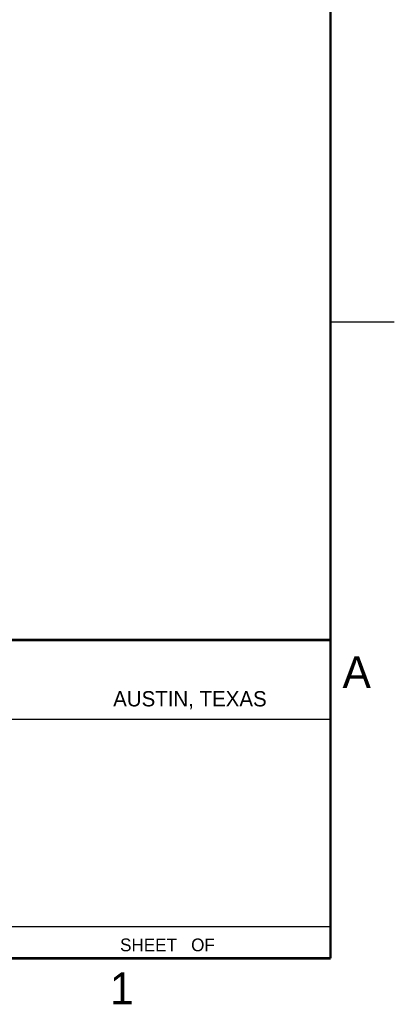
# Model space of a CAD drawing. Header units: inches. Extents: x 0 to 34, y 0 to 22.
# Tile 20 of 32: x 31.1 to 34, y 0.1 to 7.9. Entities that reach past the tile are written whole.
import ezdxf

# ---------------------------------------------------------------- set-up
doc = ezdxf.new("R2010")
doc.units = ezdxf.units.IN
doc.header["$LTSCALE"] = 1.87
doc.header["$MEASUREMENT"] = 0
doc.layers.get('0').update_dxf_attribs({"linetype": 'CONTINUOUS'})
doc.styles.add('TEXTSTYLE_2', font='txt')

msp = doc.modelspace()

# ---------------------------------------------------------------- linework, layer by layer
at = {"color": 2, "linetype": 'CONTINUOUS'}
for p, q in [((33.5, 5.5), (34, 5.5)), ((28.7231, 2.38), (33.5, 2.38)), ((28.38, 0.75), (33.5, 0.75))]:
    msp.add_line(p, q, dxfattribs=at)
at = {"color": 7, "linetype": 'CONTINUOUS', "const_width": 0.02}
for points in [[(33.5, 0.5), (33.5, 21.5)], [(25.58, 3), (33.5, 3)], [(0.5, 0.5), (33.5, 0.5)]]:
    msp.add_lwpolyline(points, dxfattribs=at)

# ---------------------------------------------------------------- texts
at = {"color": 2, "linetype": 'CONTINUOUS', "attachment_point": 1, "line_spacing_factor": 0.9, "style": 'TEXTSTYLE_2'}
for s, insert, char_height, width in [('A', (33.5939, 2.8728), 0.25, 0.25), ('AUSTIN, TEXAS', (31.7957, 2.599), 0.12, 1.56), ('SHEET   OF', (31.8499, 0.6557), 0.1, 1), ('1', (31.7706, 0.389), 0.25, 0.25)]:
    msp.add_mtext(s, dxfattribs=dict(at, insert=insert, char_height=char_height, width=width))

doc.saveas('drawing.dxf')
